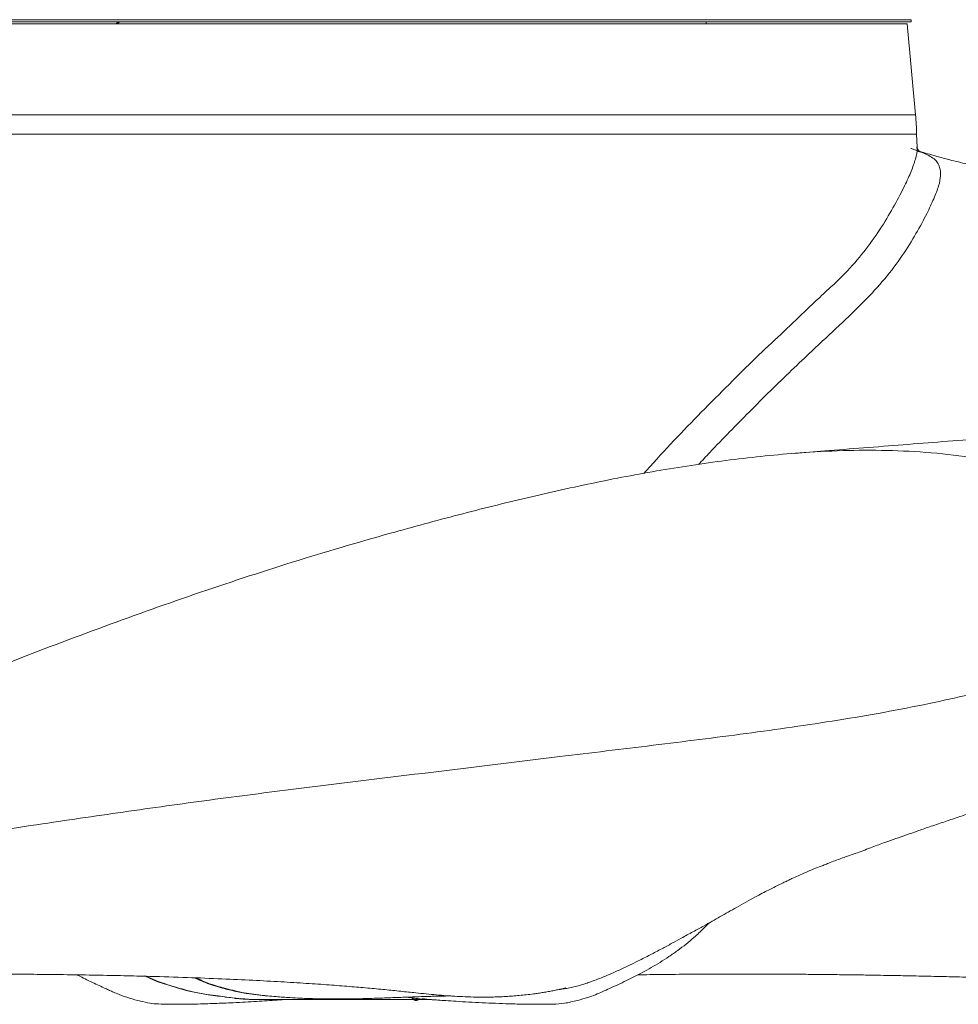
# Model space of a CAD drawing. Header units: millimetres. Extents: x 666 to 1382, y 1052 to 2543.
# Tile 2 of 12: x 939 to 1175, y 1052 to 1300. Entities that reach past the tile are written whole.
import ezdxf

# ---------------------------------------------------------------- set-up
doc = ezdxf.new("R2010")
doc.units = ezdxf.units.MM

msp = doc.modelspace()

# ---------------------------------------------------------------- linework, layer by layer
at = {"color": 7, "linetype": 'Continuous', "lineweight": 15}
for p, q in [((1163.54, 1300.31), (884.7, 1300.31)), ((1163.54, 1299.81), (884.7, 1299.81)), ((1111.88, 1299.26), (1111.88, 1299.81)), ((1163.54, 1299.81), (1163.54, 1300.31)), ((1162.54, 1299.26), (885.71, 1299.26)), ((1164.62, 1276.33), (1162.54, 1299.26)), ((1165.01, 1268.19), (1164.91, 1271.47)), ((1164.96, 1268.19), (1164.96, 1268.25)), ((990.82, 1054.18), (991.07, 1054.17)), ((1004.37, 1053.52), (1005.46, 1053.53))]:
    msp.add_line(p, q, dxfattribs=at)
at = {"color": 8, "linetype": 'Continuous', "lineweight": 15}
for p, q in [((896.14, 1276.33), (1164.62, 1276.33)), ((1164.91, 1271.47), (895.88, 1271.47))]:
    msp.add_line(p, q, dxfattribs=at)
at = {"color": 8, "linetype": 'Continuous', "lineweight": 15, "flags": 128}
msp.add_lwpolyline([(993.04, 1053.89), (992.66, 1053.94), (991.15, 1054.13), (990.08, 1054.28), (988.94, 1054.44), (986.54, 1054.77), (983.81, 1055.24), (981.35, 1055.78), (978.99, 1056.43), (976.62, 1057.15), (975.22, 1057.59), (973.86, 1058.05), (971.95, 1058.81), (970.45, 1059.52), (970.45, 1059.52), (970.45, 1059.52)], dxfattribs=at)
at = {"color": 7, "linetype": 'Continuous', "lineweight": 15}
msp.add_arc((1085.71, 1269.15), 79.24, 1.6741, 5.1978, dxfattribs=at)
for points, knots in [([(963.35, 1299.26), (963.4, 1299.31), (963.51, 1299.42), (963.68, 1299.56), (963.84, 1299.69), (963.95, 1299.77), (964.01, 1299.81)], [0, 0, 0, 0, 0.26016, 0.513233, 0.75968, 1, 1, 1, 1]), ([(964.26, 1299.81), (964.23, 1299.78), (964.15, 1299.72), (964.05, 1299.61), (963.94, 1299.5), (963.83, 1299.38), (963.76, 1299.3), (963.73, 1299.26)], [0, 0, 0, 0, 0.188988, 0.383183, 0.582898, 0.788416, 1, 1, 1, 1]), ([(1074.78, 1056.07), (1075.04, 1056.1), (1075.68, 1056.18), (1076.85, 1056.36), (1078.16, 1056.62), (1079.48, 1056.94), (1080.75, 1057.32), (1081.87, 1057.68), (1083.1, 1058.11), (1084.65, 1058.68), (1086.45, 1059.4), (1088.56, 1060.32), (1090.75, 1061.31), (1092.76, 1062.27), (1095.17, 1063.44), (1097.86, 1064.82), (1100.53, 1066.22), (1103.1, 1067.6), (1105.71, 1069.04), (1108.71, 1070.68), (1111.37, 1072.12), (1113.32, 1073.21), (1115.37, 1074.38), (1117.54, 1075.61), (1119.7, 1076.84), (1121.95, 1078.1), (1124.15, 1079.31), (1126.06, 1080.32), (1127.58, 1081.1), (1129.04, 1081.83), (1130.35, 1082.49), (1131.54, 1083.06), (1132.53, 1083.54), (1133.67, 1084.08), (1135.18, 1084.78), (1137.04, 1085.6), (1138.94, 1086.4), (1140.55, 1087.02), (1141.91, 1087.57), (1143.24, 1088.07), (1144.72, 1088.65), (1146.12, 1089.16), (1147.78, 1089.74), (1150.31, 1090.63), (1153.66, 1091.89), (1156.84, 1093.11), (1159.65, 1094.08), (1162.25, 1094.99), (1165.12, 1096), (1168.26, 1097.07), (1171.68, 1098.23), (1175.22, 1099.43), (1178.63, 1100.56), (1182.18, 1101.73), (1185.88, 1103.05), (1190.01, 1104.6), (1194.65, 1106.37), (1200.44, 1108.62), (1206.95, 1111.22), (1213.58, 1113.88), (1218.63, 1115.86), (1222.47, 1117.39), (1225.35, 1118.52), (1228.06, 1119.54), (1230.56, 1120.48), (1232.7, 1121.28), (1234.54, 1121.95), (1235.82, 1122.39), (1237.29, 1122.9), (1239.36, 1123.58), (1241.66, 1124.35), (1243.74, 1125.02), (1245.64, 1125.62), (1247.55, 1126.22), (1249.37, 1126.76), (1251.12, 1127.24), (1253.39, 1127.83), (1256.08, 1128.52), (1258.66, 1129.21), (1261.49, 1129.98), (1265.29, 1131.03), (1269.8, 1132.33), (1274.8, 1133.8), (1279.19, 1135.15), (1283, 1136.35), (1286.52, 1137.45), (1290.19, 1138.59), (1294.17, 1139.81), (1298.54, 1141.2), (1303.16, 1142.68), (1307.68, 1144.14), (1312.03, 1145.49), (1316.19, 1146.77), (1320.82, 1148.24), (1326.09, 1149.94), (1332.26, 1151.93), (1337.52, 1153.71), (1341.52, 1155.1), (1344.03, 1155.98), (1346.45, 1156.82), (1348.56, 1157.6), (1350.29, 1158.27), (1351.35, 1158.7), (1352.78, 1159.27), (1355.04, 1160.29), (1357.44, 1161.34), (1359.39, 1162.21), (1360.83, 1162.9), (1362.63, 1163.79), (1364.75, 1164.91), (1366.93, 1166.2), (1368.94, 1167.42), (1370.6, 1168.46), (1372.17, 1169.5), (1373.85, 1170.81), (1375.69, 1172.39), (1377.47, 1174.02), (1378.82, 1175.53), (1379.78, 1176.73), (1380.47, 1177.73), (1381.05, 1178.71), (1381.52, 1180.03), (1381.89, 1181.7), (1382.21, 1183.31), (1382.17, 1184.63), (1382.02, 1185.61), (1381.88, 1186.37), (1381.78, 1186.94), (1381.73, 1187.23), (1381.7, 1187.47), (1381.67, 1187.63), (1381.65, 1187.79), (1381.63, 1187.94), (1381.61, 1188.07), (1381.6, 1188.17), (1381.59, 1188.24), (1381.57, 1188.32), (1381.56, 1188.4), (1381.54, 1188.48), (1381.52, 1188.57), (1381.51, 1188.65), (1381.47, 1188.8), (1381.39, 1189.1), (1381.25, 1189.48), (1381.05, 1189.96), (1380.75, 1190.5), (1380.34, 1191.13), (1379.85, 1191.83), (1379.27, 1192.54), (1378.63, 1193.24), (1377.97, 1193.89), (1377.19, 1194.59), (1376.31, 1195.3), (1375.3, 1196.06), (1373.78, 1197.15), (1371.71, 1198.51), (1369, 1200.11), (1366.44, 1201.53), (1364.15, 1202.74), (1362.09, 1203.78), (1360.38, 1204.62), (1358.84, 1205.35), (1357.19, 1206.12), (1355.33, 1206.97), (1353.37, 1207.85), (1351.47, 1208.69), (1349.65, 1209.47), (1347.81, 1210.25), (1345.79, 1211.1), (1343.62, 1211.99), (1341.26, 1212.94), (1338.8, 1213.92), (1336.19, 1214.94), (1333.56, 1215.95), (1331.04, 1216.91), (1328.53, 1217.86), (1326.02, 1218.79), (1323.54, 1219.71), (1321.21, 1220.56), (1318.58, 1221.51), (1315.43, 1222.64), (1311.52, 1224.03), (1307.29, 1225.51), (1302.96, 1227.01), (1298.78, 1228.44), (1294.72, 1229.81), (1290.61, 1231.19), (1286.26, 1232.62), (1281.56, 1234.16), (1276.52, 1235.78), (1271.06, 1237.51), (1265.24, 1239.32), (1259.11, 1241.18), (1253.04, 1242.97), (1247.3, 1244.61), (1242.09, 1246.02), (1237.29, 1247.34), (1232.92, 1248.62), (1228.91, 1249.85), (1225.4, 1250.97), (1221.86, 1252.13), (1218.01, 1253.4), (1213.47, 1254.9), (1208.45, 1256.51), (1203.22, 1258.11), (1198, 1259.58), (1193.51, 1260.71), (1189.83, 1261.53), (1187.02, 1262.11), (1184.57, 1262.59), (1182.51, 1262.99), (1180.59, 1263.37), (1178.65, 1263.76), (1176.53, 1264.22), (1174.38, 1264.73), (1172.44, 1265.23), (1170.77, 1265.68), (1169.08, 1266.15), (1167.13, 1266.71), (1165.73, 1267.11), (1165, 1267.32)], [0, 0, 0, 0, 0.003829, 0.009668, 0.015671, 0.020957, 0.02385, 0.026464, 0.028829, 0.030989, 0.033821, 0.036247, 0.038726, 0.041952, 0.045881, 0.051617, 0.057426, 0.062179, 0.066066, 0.07056, 0.075287, 0.080035, 0.084364, 0.088334, 0.092792, 0.09794, 0.103228, 0.108105, 0.112619, 0.116828, 0.121442, 0.125679, 0.129518, 0.133461, 0.139268, 0.145966, 0.153119, 0.159258, 0.162553, 0.166472, 0.171095, 0.175175, 0.17888, 0.18208, 0.186939, 0.191278, 0.195096, 0.198943, 0.202466, 0.206471, 0.210992, 0.215344, 0.219361, 0.222955, 0.226745, 0.231082, 0.236111, 0.241795, 0.250369, 0.258261, 0.265451, 0.269346, 0.272932, 0.276523, 0.280483, 0.284756, 0.288252, 0.290824, 0.293482, 0.296997, 0.301074, 0.304576, 0.30756, 0.311448, 0.316682, 0.320202, 0.322932, 0.325428, 0.328176, 0.331124, 0.334268, 0.340176, 0.345435, 0.349934, 0.353853, 0.357661, 0.361463, 0.366118, 0.371265, 0.377241, 0.383767, 0.389492, 0.394622, 0.400142, 0.407132, 0.414444, 0.422038, 0.424978, 0.427805, 0.430241, 0.432503, 0.434878, 0.437564, 0.439964, 0.442068, 0.445767, 0.448131, 0.450722, 0.454099, 0.458203, 0.46338, 0.467812, 0.471483, 0.474979, 0.479831, 0.485725, 0.492117, 0.497703, 0.501466, 0.504668, 0.507966, 0.511756, 0.518041, 0.5254, 0.529476, 0.532708, 0.534985, 0.53573, 0.536276, 0.53649, 0.536664, 0.536813, 0.536959, 0.537127, 0.537333, 0.537487, 0.53761, 0.537687, 0.53776, 0.537851, 0.537969, 0.538118, 0.538609, 0.54001, 0.541847, 0.544248, 0.547735, 0.552004, 0.556588, 0.560879, 0.564866, 0.568539, 0.573662, 0.577972, 0.581837, 0.592056, 0.602057, 0.610545, 0.618464, 0.62559, 0.631594, 0.636316, 0.642027, 0.648648, 0.655026, 0.660982, 0.666453, 0.671623, 0.677457, 0.684194, 0.690364, 0.69727, 0.704519, 0.711432, 0.717921, 0.723914, 0.73038, 0.736405, 0.741948, 0.747058, 0.75497, 0.763882, 0.773638, 0.783085, 0.791939, 0.800206, 0.808348, 0.817053, 0.826268, 0.835916, 0.845889, 0.856655, 0.867778, 0.878497, 0.887908, 0.896247, 0.903313, 0.909532, 0.915091, 0.920173, 0.924275, 0.929476, 0.93554, 0.942075, 0.948791, 0.955325, 0.961449, 0.965089, 0.968457, 0.971344, 0.973833, 0.976004, 0.978539, 0.981859, 0.985347, 0.988348, 0.990808, 0.993368, 0.996556, 1, 1, 1, 1]), ([(1163.45, 1267.9), (1163.69, 1267.82), (1164.05, 1267.69), (1164.64, 1267.46), (1165.12, 1267.27), (1165.41, 1267.17), (1165.58, 1267.1), (1165.78, 1267), (1165.69, 1267.04), (1165.41, 1267.31), (1165.15, 1267.74), (1165.01, 1268.15), (1165.02, 1268.32), (1165.01, 1268.26), (1165.01, 1268.26)], [0, 0, 0, 0, 0.104279, 0.157701, 0.190717, 0.227788, 0.263701, 0.382898, 0.501768, 0.624093, 0.765712, 0.883137, 0.991935, 1, 1, 1, 1]), ([(1302.47, 1202.34), (1302.46, 1202.34), (1302.46, 1202.34), (1302.06, 1202.33), (1301.43, 1202.31), (1300.7, 1202.29), (1299.88, 1202.27), (1298.86, 1202.24), (1297.79, 1202.2), (1296.52, 1202.16), (1294.78, 1202.1), (1292.47, 1202.02), (1289.47, 1201.9), (1285.93, 1201.74), (1281.82, 1201.54), (1275.73, 1201.23), (1267.54, 1200.78), (1257.12, 1200.15), (1246.28, 1199.46), (1235.1, 1198.71), (1223.62, 1197.92), (1212.49, 1197.12), (1201.85, 1196.34), (1191.79, 1195.59), (1181.72, 1194.83), (1171.66, 1194.06), (1161.65, 1193.28), (1151.72, 1192.5), (1142.57, 1191.78), (1136.66, 1191.3), (1134.08, 1191.1)], [0, 0, 0, 0, 0.014373, 0.03393, 0.052495, 0.067668, 0.079431, 0.089533, 0.101224, 0.114511, 0.129365, 0.153269, 0.180308, 0.210402, 0.243463, 0.279401, 0.349243, 0.416417, 0.4812, 0.543826, 0.60448, 0.66331, 0.7114, 0.758062, 0.803243, 0.846993, 0.889355, 0.930364, 0.969718, 1, 1, 1, 1]), ([(753.46, 1056.98), (753.3, 1057.12), (752.98, 1057.4), (752.71, 1057.99), (752.62, 1058.68), (752.86, 1059.66), (753.52, 1060.91), (755.2, 1062.33), (757.62, 1063.43), (767.13, 1067.19), (779.41, 1072.51), (794.68, 1078.82), (806.13, 1083.7), (821.49, 1090.12), (840.79, 1098.21), (863.93, 1108.36), (887.32, 1118.3), (910.9, 1128.17), (934.67, 1137.89), (958.75, 1147.01), (983.05, 1155.7), (1007.6, 1163.78), (1029.81, 1170.33), (1049.57, 1175.67), (1066.82, 1180), (1084.16, 1183.86), (1101.59, 1187.15), (1119.07, 1189.71), (1134.46, 1191.26), (1147.71, 1191.91), (1158.86, 1191.89), (1170.02, 1191.25), (1180.17, 1189.91), (1189.23, 1187.99), (1197.21, 1185.75), (1203.68, 1183.21), (1208.61, 1180.59), (1212.26, 1178.16), (1215.68, 1175.17), (1218.09, 1172.4), (1219.99, 1170.5), (1220.89, 1169.02), (1221.47, 1167.36), (1222.16, 1165.06), (1223.1, 1162.23), (1223.37, 1159.2), (1222.96, 1156.84), (1221.99, 1154.42), (1220.07, 1151.55), (1217.53, 1148.58), (1214.88, 1146.12), (1211.34, 1143.47), (1205.64, 1139.99), (1197.51, 1136.29), (1187.96, 1132.99), (1178.12, 1130.28), (1163.85, 1127.12), (1145.16, 1123.77), (1121.95, 1120.48), (1098.56, 1117.56), (1072.08, 1114.37), (1042.57, 1110.76), (1013.6, 1107.24), (988.24, 1104.01), (966.49, 1101), (943.88, 1097.67), (920.4, 1094.16), (896.11, 1090.15), (871.96, 1085.73), (847.88, 1080.93), (827.97, 1076.45), (812.12, 1072.53), (800.89, 1069.52), (790.34, 1066.44), (780.06, 1063.26), (771.41, 1060.03), (765.27, 1057.29), (761.68, 1055.86), (758.79, 1055.35), (755.88, 1055.55), (754.23, 1056.53), (753.46, 1056.98)], [0, 0, 0, 0, 0.00064, 0.001284, 0.001896, 0.002656, 0.004239, 0.006055, 0.009247, 0.01248, 0.037881, 0.05058, 0.063279, 0.075978, 0.101377, 0.126786, 0.152195, 0.177683, 0.203169, 0.228649, 0.254147, 0.27964, 0.305112, 0.322631, 0.340185, 0.357744, 0.375285, 0.392798, 0.410289, 0.421373, 0.432457, 0.443697, 0.454933, 0.463251, 0.471609, 0.479939, 0.484202, 0.488464, 0.493119, 0.497826, 0.499472, 0.501158, 0.502926, 0.504699, 0.508268, 0.511777, 0.513519, 0.515329, 0.519482, 0.523747, 0.527033, 0.530321, 0.537061, 0.547138, 0.557228, 0.567553, 0.577882, 0.601162, 0.624446, 0.647854, 0.671263, 0.703561, 0.735859, 0.757534, 0.779214, 0.800889, 0.825379, 0.849867, 0.874462, 0.899057, 0.923981, 0.936465, 0.948947, 0.959607, 0.970272, 0.982164, 0.988107, 0.991127, 0.994123, 0.997245, 1, 1, 1, 1]), ([(1042.18, 1053.56), (1042.44, 1053.54), (1043.41, 1053.47), (1044.9, 1053.37), (1047.08, 1053.22), (1049.82, 1053.05), (1052.9, 1052.88), (1056.23, 1052.71), (1059.68, 1052.57), (1062.71, 1052.46), (1065.24, 1052.38), (1067.2, 1052.36), (1069.35, 1052.35), (1071.47, 1052.36), (1073.53, 1052.39), (1076.37, 1052.52), (1079.31, 1053.29), (1081.98, 1054), (1084.18, 1054.82), (1086, 1055.59), (1087.67, 1056.37), (1089.58, 1057.25), (1091.71, 1058.25), (1093.84, 1059.31), (1095.87, 1060.36), (1098.04, 1061.56), (1100.29, 1062.89), (1102.56, 1064.36), (1104.74, 1065.89), (1106.86, 1067.48), (1109.05, 1069.34), (1111, 1071.15), (1112.25, 1072.41), (1112.72, 1072.88)], [0, 0, 0, 0, 0.012902, 0.047478, 0.086126, 0.1352, 0.190469, 0.24257, 0.290192, 0.335628, 0.360861, 0.385333, 0.407198, 0.428685, 0.452147, 0.484067, 0.519162, 0.548305, 0.57129, 0.597823, 0.632544, 0.671474, 0.710097, 0.741341, 0.772693, 0.802464, 0.83089, 0.859137, 0.887821, 0.915755, 0.943099, 0.978995, 1, 1, 1, 1]), ([(758.75, 1055.47), (761.32, 1055.55), (769.38, 1055.78), (782.78, 1056.23), (799.09, 1056.79), (815.32, 1057.38), (831.08, 1057.94), (845.97, 1058.44), (859.74, 1058.88), (870.44, 1059.18), (878.42, 1059.38), (883.87, 1059.5), (888.68, 1059.59), (892.47, 1059.66), (895.29, 1059.71), (897.26, 1059.74), (898.8, 1059.76), (900.43, 1059.78), (902.57, 1059.81), (905.51, 1059.85), (909.13, 1059.88), (913.39, 1059.92), (918.29, 1059.95), (923.82, 1059.97), (929.94, 1059.97), (936.58, 1059.95), (943.7, 1059.9), (951.05, 1059.82), (958.32, 1059.7), (965.25, 1059.56), (972.98, 1059.37), (981.27, 1059.11), (989.9, 1058.77), (997.7, 1058.41), (1004.78, 1058.03), (1011.17, 1057.64), (1016.91, 1057.24), (1022.05, 1056.84), (1026.72, 1056.45), (1031.04, 1056.05), (1035.06, 1055.63), (1038.49, 1055.27), (1041.42, 1054.97), (1043.96, 1054.72), (1046.56, 1054.51), (1049.24, 1054.34), (1051.88, 1054.22), (1054.24, 1054.16), (1056.3, 1054.15), (1057.99, 1054.17), (1059.69, 1054.23), (1061.41, 1054.31), (1063.14, 1054.42), (1064.89, 1054.57), (1066.72, 1054.76), (1068.3, 1054.95), (1069.72, 1055.14), (1070.94, 1055.34), (1072.18, 1055.55), (1073.41, 1055.78), (1074.56, 1056.02), (1075.57, 1056.24), (1076.2, 1056.38), (1076.53, 1056.45), (1076.57, 1056.46), (1076.59, 1056.47)], [0, 0, 0, 0, 0.014776, 0.046387, 0.078842, 0.112112, 0.145377, 0.177066, 0.20711, 0.235487, 0.248854, 0.261791, 0.273263, 0.2827, 0.288691, 0.293428, 0.296913, 0.29979, 0.305288, 0.312501, 0.321426, 0.332062, 0.344408, 0.358647, 0.374635, 0.392368, 0.411846, 0.432993, 0.454216, 0.474861, 0.494931, 0.525308, 0.554268, 0.581816, 0.607953, 0.633174, 0.656933, 0.679233, 0.700553, 0.721574, 0.742308, 0.762767, 0.777785, 0.792768, 0.808041, 0.823649, 0.839567, 0.854653, 0.862946, 0.871105, 0.879624, 0.888418, 0.897114, 0.905676, 0.914592, 0.924869, 0.932298, 0.94034, 0.948938, 0.958094, 0.967836, 0.977996, 0.987181, 0.994138, 1, 1, 1, 1]), ([(953.5, 1059.77), (953.58, 1059.73), (954.33, 1059.33), (955.65, 1058.68), (957.38, 1057.85), (959.01, 1057.09), (960.45, 1056.42), (961.66, 1055.86), (962.66, 1055.42), (964.36, 1054.7), (966.69, 1053.85), (969.31, 1053.21), (971.77, 1052.58), (974.16, 1052.4), (976.97, 1052.35), (980.09, 1052.36), (983.31, 1052.38), (985.97, 1052.48), (988.02, 1052.55), (990.36, 1052.64), (993.15, 1052.77), (996.09, 1052.92), (998.87, 1053.07), (1001.24, 1053.22), (1003.5, 1053.38), (1004.99, 1053.48), (1005.53, 1053.52)], [0, 0, 0, 0, 0.004574, 0.043225, 0.087985, 0.132402, 0.172222, 0.200153, 0.225417, 0.251602, 0.292591, 0.333804, 0.367804, 0.400096, 0.440308, 0.488353, 0.533925, 0.577675, 0.623881, 0.666736, 0.706886, 0.763866, 0.828028, 0.897942, 0.963144, 1, 1, 1, 1]), ([(1094.71, 1059.77), (1095.7, 1059.79), (1099.07, 1059.85), (1104.92, 1059.9), (1111.92, 1059.95), (1118.47, 1059.97), (1124.5, 1059.97), (1129.83, 1059.95), (1134.47, 1059.92), (1138.42, 1059.89), (1141.83, 1059.86), (1144.7, 1059.82), (1146.91, 1059.79), (1148.56, 1059.77), (1149.99, 1059.75), (1151.69, 1059.73), (1153.92, 1059.69), (1156.85, 1059.64), (1160.54, 1059.57), (1164.98, 1059.48), (1169.89, 1059.37), (1175.11, 1059.25), (1180.54, 1059.1), (1186.17, 1058.94), (1192.01, 1058.77), (1200.27, 1058.51), (1211.22, 1058.14), (1225.1, 1057.65), (1239.53, 1057.14), (1254.19, 1056.62), (1268.81, 1056.12), (1280.54, 1055.73), (1287.46, 1055.53), (1289.48, 1055.47)], [0, 0, 0, 0, 0.019769, 0.067056, 0.110576, 0.150233, 0.186021, 0.217935, 0.24353, 0.265931, 0.285134, 0.301138, 0.31394, 0.321751, 0.328406, 0.33757, 0.349682, 0.364745, 0.385043, 0.409024, 0.435351, 0.462421, 0.49023, 0.518775, 0.548055, 0.578065, 0.64156, 0.708037, 0.776499, 0.843754, 0.909499, 0.973691, 1, 1, 1, 1]), ([(972.56, 1058.66), (972.98, 1058.48), (973.96, 1058.06), (976.1, 1057.36), (978.36, 1056.68), (980.44, 1056.05), (982.46, 1055.55), (984.37, 1055.15), (986.51, 1054.79), (988.92, 1054.49), (991.08, 1054.16), (992.82, 1053.94), (993.94, 1053.83), (994.68, 1053.76), (995.46, 1053.7), (995.84, 1053.68), (996.02, 1053.67)], [0, 0, 0, 0, 0.067433, 0.15715, 0.247821, 0.336795, 0.425411, 0.4926, 0.561218, 0.669313, 0.757826, 0.832219, 0.869952, 0.909001, 0.95736, 1, 1, 1, 1]), ([(989.56, 1056.7), (989.82, 1056.62), (990.84, 1056.31), (992.79, 1055.87), (994.95, 1055.33), (996.98, 1054.99), (998.21, 1054.84), (998.62, 1054.79)], [0, 0, 0, 0, 0.09067, 0.350205, 0.610206, 0.870221, 1, 1, 1, 1]), ([(996.7, 1053.61), (996.64, 1053.61), (996, 1053.64), (995.37, 1053.67), (994.57, 1053.75), (993.69, 1053.82), (993.25, 1053.87), (993.18, 1053.88), (993.16, 1053.88), (993.11, 1053.89), (993.07, 1053.89), (993.04, 1053.89)], [0, 0, 0, 0, 0.054603, 0.540291, 0.651044, 0.915711, 0.975208, 0.978514, 0.980907, 0.984333, 1, 1, 1, 1]), ([(998.62, 1054.79), (998.83, 1054.76), (1000.53, 1054.53), (1003.36, 1054.29), (1006.86, 1054.03), (1009.59, 1053.89), (1011.8, 1053.8), (1014.15, 1053.74), (1016.83, 1053.69), (1020.18, 1053.69), (1024.04, 1053.74), (1028.21, 1053.85), (1032.48, 1054), (1036.08, 1054.14), (1039.31, 1054.25), (1041.96, 1054.34), (1044.03, 1054.4), (1045.28, 1054.42), (1046.25, 1054.44), (1046.86, 1054.45), (1047.33, 1054.45), (1047.54, 1054.45), (1047.61, 1054.45)], [0, 0, 0, 0, 0.012218, 0.097594, 0.1679, 0.222654, 0.267422, 0.31008, 0.374685, 0.446229, 0.526845, 0.625256, 0.718945, 0.806487, 0.867365, 0.923687, 0.950198, 0.97195, 0.980273, 0.987736, 0.995337, 1, 1, 1, 1]), ([(1037.83, 1054.14), (1037.83, 1054.14), (1038.45, 1052.68), (1039.99, 1054.09), (1041.42, 1053.61), (1041.99, 1053.58), (1042.18, 1053.58)], [0, 0, 0, 0, 0.000008, 0.572283, 0.858701, 1, 1, 1, 1]), ([(994.63, 1053.78), (995.38, 1053.72), (996.4, 1053.63), (997.69, 1053.53), (998.75, 1053.52), (999.89, 1053.52), (1001.01, 1053.52), (1002.33, 1053.52), (1004.01, 1053.52), (1006.09, 1053.52), (1008.59, 1053.52), (1011.56, 1053.52), (1014.85, 1053.52), (1018.28, 1053.52), (1021.74, 1053.52), (1025.18, 1053.52), (1028.6, 1053.52), (1032.01, 1053.52), (1035.35, 1053.52), (1038.49, 1053.52), (1041.01, 1053.52), (1042.24, 1053.52), (1042.73, 1053.52)], [0, 0, 0, 0, 0.037637, 0.050863, 0.064138, 0.09522, 0.136246, 0.185296, 0.238299, 0.29565, 0.357831, 0.421325, 0.482846, 0.542396, 0.599973, 0.655576, 0.711328, 0.769356, 0.82966, 0.892239, 0.957093, 1, 1, 1, 1])]:
    msp.add_open_spline(points, degree=3, knots=knots, dxfattribs=at)
at = {"color": 8, "linetype": 'Continuous', "lineweight": 15}
for points, knots in [([(1096.24, 1186.03), (1096.47, 1186.28), (1098.98, 1189.13), (1103.8, 1194.36), (1110.78, 1201.58), (1117.71, 1208.51), (1124.38, 1215.16), (1130.77, 1221.1), (1136.09, 1226.21), (1140.54, 1230.46), (1144.17, 1233.73), (1148.14, 1237.68), (1152.3, 1242.55), (1156.25, 1248.23), (1159.41, 1253.67), (1161.87, 1258.37), (1163.63, 1262.2), (1164.68, 1265.31), (1165.12, 1267.27), (1164.99, 1268.05), (1164.96, 1268.19)], [0, 0, 0, 0, 0.006304, 0.07066, 0.135025, 0.201147, 0.267262, 0.331196, 0.395199, 0.439039, 0.482984, 0.526916, 0.595435, 0.663917, 0.733946, 0.803964, 0.864262, 0.924569, 0.986845, 1, 1, 1, 1]), ([(1165.57, 1267.1), (1165.59, 1267.09), (1166.49, 1266.82), (1167.76, 1266.25), (1169.44, 1265.25), (1170.24, 1264.27), (1170.83, 1262.94), (1171.06, 1261.08), (1170.56, 1258.5), (1169.29, 1255.34), (1167.45, 1251.31), (1164.87, 1246.52), (1161.42, 1240.89), (1157, 1235.03), (1151.63, 1229.21), (1145.5, 1223.35), (1139.31, 1217.64), (1133.49, 1212.05), (1128.15, 1206.93), (1122.93, 1201.71), (1117.83, 1196.51), (1113.55, 1192.14), (1110.93, 1189.29), (1109.97, 1188.25)], [0, 0, 0, 0, 0.001595, 0.052712, 0.087345, 0.122052, 0.156741, 0.208018, 0.259284, 0.312241, 0.365217, 0.427318, 0.489434, 0.553203, 0.617029, 0.684836, 0.752614, 0.799404, 0.846271, 0.893099, 0.934575, 0.976071, 1, 1, 1, 1]), ([(970.94, 1059.41), (971.3, 1059.22), (971.76, 1058.98), (972.41, 1058.72), (972.56, 1058.66)], [0, 0, 0, 0, 0.772234, 1, 1, 1, 1]), ([(1002.28, 1054.41), (1002.2, 1054.41), (1001.28, 1054.48), (999.45, 1054.64), (996.61, 1054.98), (993.53, 1055.57), (990.48, 1056.3), (987.84, 1057.06), (985.79, 1057.81), (984.24, 1058.46), (983.28, 1058.91), (983.02, 1059.03)], [0, 0, 0, 0, 0.0118621, 0.132163, 0.2577251, 0.428652, 0.5995202, 0.7170691, 0.836387, 0.9557805, 1, 1, 1, 1]), ([(983.44, 1059.01), (983.97, 1058.77), (985.37, 1058.14), (987.16, 1057.37), (988.85, 1056.9), (989.56, 1056.7)], [0, 0, 0, 0, 0.2644108, 0.6916573, 1, 1, 1, 1]), ([(1042.08, 1053.57), (1041.36, 1053.61), (1040.25, 1053.68), (1038.56, 1053.85), (1037.48, 1053.99), (1036.88, 1054.12), (1036.67, 1054.16)], [0, 0, 0, 0, 0.4273785, 0.6555319, 0.8836783, 1, 1, 1, 1])]:
    msp.add_open_spline(points, degree=3, knots=knots, dxfattribs=at)

doc.saveas('drawing.dxf')
